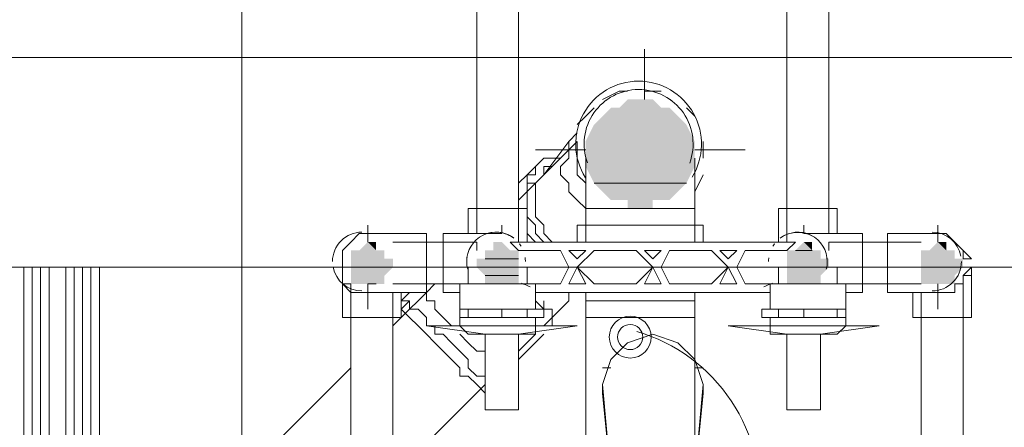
# Model space of a CAD drawing. Header units: millimetres. Extents: x 413 to 305578, y 115 to 38116.
# Tile 48 of 194: x 20314 to 20781, y 16915 to 17108. Entities that reach past the tile are written whole.
import ezdxf

# ---------------------------------------------------------------- set-up
doc = ezdxf.new("R2010")
doc.units = ezdxf.units.MM
for name, color, linetype, true_color in [('PDF _PD-Lighting', 7, 'Continuous', 0xb80000), ('PDF$_59-60$-$Floor$Plan$-$В_Этаж$00_Сводный$A-DETL-MBND', 7, 'Continuous', 0xdd3700), ('PDF$_59-60$-$Floor$Plan$-$В_Этаж$00_Сводный$P-PIPE-CNTR', 150, 'Continuous', 0x007fff), ('PDF$_V$line_ifc_RVT-1-В_Этаж$00_Сводный$A-WALL', 7, 'Continuous', 0xbababa), ('PDF$_V$line_ifc_RVT-1-В_Этаж$00_Сводный$M-EQPM', 7, 'Continuous', 0xdcdcdc)]:
    doc.layers.add(name, color=color, linetype=linetype, true_color=true_color)
for name, color, linetype in [('PDF$_59-60$-$Floor$Plan$-$В_Этаж$00_Сводный$M-EQPM', 2, 'Continuous'), ('PDF$_59-60$-$Floor$Plan$-$В_Этаж$00_Сводный$M-HVAC-DUCT', 5, 'Continuous'), ('PDF$_59-60$-$Floor$Plan$-$В_Этаж$00_Сводный$P-PIPE', 3, 'Continuous')]:
    doc.layers.add(name, color=color, linetype=linetype)

msp = doc.modelspace()

# ---------------------------------------------------------------- linework, layer by layer
at = {"layer": 'PDF _PD-Lighting', "lineweight": 0}
msp.add_lwpolyline([(20538.37, 16776.43, -0.133546), (20534.81, 16819.16, -0.540629), (20599.45, 16844.27, 0.571061), (20664.75, 16873.63, 0.175986), (20651.49, 16927.7, 0.175592), (20606.74, 16960.63)], format="xyb", dxfattribs=at)
for radius in [9.94, 5.97]:
    msp.add_circle((20603.58, 16957.99), radius, dxfattribs=at)
at = {"layer": 'PDF$_59-60$-$Floor$Plan$-$В_Этаж$00_Сводный$A-DETL-MBND', "color": 220, "lineweight": 0, "true_color": 0xff00bf}
for points in [[(20530.77, 17384.88), (20530.77, 17007.02)], [(20550.65, 17003.04), (20550.65, 17384.88)], [(20554.63, 17003.04), (20554.63, 17018.95), (20542.7, 17018.95), (20526.79, 17018.95), (20526.79, 17007.02)], [(20479.06, 17007.02), (20475.08, 17007.02), (20471.1, 17003.04), (20467.13, 16999.07), (20467.13, 16995.09), (20467.13, 16991.11), (20467.13, 16987.13), (20467.13, 16983.16), (20471.1, 16979.18), (20475.08, 16979.18), (20479.06, 16979.18)], [(20479.06, 17007.02), (20479.06, 17007.02)], [(20471.1, 17003.04), (20467.13, 16999.07), (20467.13, 16995.09), (20467.13, 16991.11), (20467.13, 16967.25), (20479.06, 16967.25), (20494.97, 16967.25), (20494.97, 16979.18)], [(20471.1, 17003.04), (20471.1, 17003.04)], [(20530.77, 17003.04), (20530.77, 16999.07)], [(20467.13, 16987.13), (20467.13, 16987.13)], [(20467.13, 16983.16), (20471.1, 16983.16), (20471.1, 16768.37)], [(20490.99, 16764.4), (20490.99, 16979.18)]]:
    msp.add_lwpolyline(points, dxfattribs=at)
at = {"layer": 'PDF$_59-60$-$Floor$Plan$-$В_Этаж$00_Сводный$A-DETL-MBND', "color": 150, "lineweight": 0, "true_color": 0x007fff}
for points in [[(20419.4, 17345.1), (20677.93, 17345.1), (20677.93, 17003.04)], [(20697.82, 17007.02), (20697.82, 17345.1)], [(20701.8, 17007.02), (20701.8, 17018.95), (20685.89, 17018.95), (20673.95, 17018.95), (20673.95, 17003.04)], [(20761.46, 16999.07), (20765.43, 16995.09), (20761.46, 16995.09), (20761.46, 16999.07), (20757.48, 17003.04), (20753.5, 17007.02), (20749.52, 17007.02), (20753.5, 17007.02), (20757.48, 17003.04)], [(20697.82, 16999.07), (20697.82, 17003.04)], [(20757.48, 17003.04), (20757.48, 17003.04)], [(20761.46, 16999.07), (20761.46, 16999.07)], [(20737.59, 16979.18), (20737.59, 16967.25), (20749.52, 16967.25), (20765.43, 16967.25), (20765.43, 16991.11), (20761.46, 16987.13), (20761.46, 16983.16), (20757.48, 16983.16), (20757.48, 16979.18), (20753.5, 16979.18), (20749.52, 16979.18)], [(20765.43, 16991.11), (20765.43, 16991.11)], [(20765.43, 16987.13), (20761.46, 16987.13)], [(20761.46, 16692.8), (20761.46, 16983.16)], [(20761.46, 16983.16), (20761.46, 16983.16)], [(20741.57, 16979.18), (20741.57, 16692.8)]]:
    msp.add_lwpolyline(points, dxfattribs=at)
at = {"layer": 'PDF$_59-60$-$Floor$Plan$-$В_Этаж$00_Сводный$A-DETL-MBND', "lineweight": 0}
for points in [[(20602.36, 17074.64), (20598.38, 17074.64), (20590.43, 17070.66)], [(20618.27, 17074.64), (20614.29, 17074.64), (20610.31, 17074.64)], [(20586.45, 17066.68), (20582.47, 17062.7), (20578.49, 17058.73)], [(20630.2, 17066.68), (20630.2, 17066.68)], [(20634.18, 17062.7), (20630.2, 17066.68)], [(20578.49, 17050.77), (20578.49, 17046.79), (20578.49, 17042.82), (20578.49, 17038.84), (20578.49, 17034.86), (20582.47, 17030.88), (20582.47, 17026.91), (20582.47, 17030.88), (20578.49, 17034.86), (20578.49, 17038.84), (20578.49, 17042.82), (20578.49, 17046.79), (20578.49, 17050.77), (20550.65, 17022.93)], [(20578.49, 17046.79), (20578.49, 17042.82), (20578.49, 17038.84)], [(20638.16, 17042.82), (20638.16, 17046.79), (20638.16, 17050.77)], [(20578.49, 17034.86), (20578.49, 17034.86)], [(20578.49, 17034.86), (20578.49, 17034.86)], [(20634.18, 17026.91), (20638.16, 17034.86)], [(20582.47, 17018.95), (20582.47, 17018.95)], [(20582.47, 17018.95), (20582.47, 17018.95)], [(20554.63, 17003.04), (20554.63, 17003.04)], [(20554.63, 17003.04), (20554.63, 17003.04)], [(20566.56, 17003.04), (20566.56, 17003.04)], [(20566.56, 17003.04), (20566.56, 17003.04)], [(20510.88, 16983.16), (20506.9, 16979.18), (20494.97, 16967.25), (20490.99, 16963.27)], [(20506.9, 16983.16), (20506.9, 16979.18), (20506.9, 16975.2), (20510.88, 16975.2), (20510.88, 16971.22), (20514.86, 16967.25), (20518.83, 16963.27)], [(20498.95, 16979.18), (20494.97, 16975.2)], [(20506.9, 16979.18), (20506.9, 16975.2), (20510.88, 16975.2), (20510.88, 16971.22)], [(20566.56, 16963.27), (20566.56, 16967.25), (20574.52, 16975.2), (20574.52, 16979.18), (20578.49, 16979.18)], [(20506.9, 16963.27), (20506.9, 16967.25), (20502.92, 16971.22), (20498.95, 16971.22), (20498.95, 16975.2), (20494.97, 16975.2), (20498.95, 16975.2), (20494.97, 16971.22), (20498.95, 16967.25), (20502.92, 16963.27), (20506.9, 16959.29), (20510.88, 16955.31), (20514.86, 16951.34), (20518.83, 16947.36), (20522.81, 16943.38), (20522.81, 16939.4), (20526.79, 16939.4), (20530.77, 16935.43), (20534.74, 16931.45)], [(20562.58, 16963.27), (20566.56, 16967.25), (20566.56, 16971.22), (20562.58, 16971.22), (20558.61, 16975.2)], [(20562.58, 16975.2), (20562.58, 16971.22), (20566.56, 16971.22)], [(20566.56, 16967.25), (20566.56, 16967.25)], [(20510.88, 16963.27), (20510.88, 16959.29), (20514.86, 16959.29), (20518.83, 16955.31), (20522.81, 16951.34), (20526.79, 16947.36), (20526.79, 16943.38), (20530.77, 16939.4), (20534.74, 16939.4)], [(20562.58, 16963.27), (20562.58, 16963.27)], [(20522.81, 16959.29), (20526.79, 16955.31), (20530.77, 16951.34), (20534.74, 16951.34)], [(20550.65, 16951.34), (20558.61, 16959.29)], [(20550.65, 16947.36), (20562.58, 16959.29)], [(20471.1, 16943.38), (20419.4, 16891.67)], [(20490.99, 16891.67), (20534.74, 16935.43)], [(20534.74, 16931.45), (20534.74, 16931.45)]]:
    msp.add_lwpolyline(points, dxfattribs=at)
for points in [[(20582.47, 17018.95), (20578.49, 17022.93), (20574.52, 17026.91), (20574.52, 17030.88), (20570.54, 17034.86), (20570.54, 17038.84), (20574.52, 17042.82), (20574.52, 17046.79), (20574.52, 17050.77), (20578.49, 17054.75), (20574.52, 17050.77), (20574.52, 17046.79), (20574.52, 17042.82), (20570.54, 17038.84), (20570.54, 17034.86), (20574.52, 17030.88), (20574.52, 17026.91), (20578.49, 17022.93)], [(20562.58, 17034.86), (20574.52, 17050.77)], [(20554.63, 17018.95), (20554.63, 17022.93), (20554.63, 17026.91), (20554.63, 17030.88), (20554.63, 17034.86), (20558.61, 17038.84), (20562.58, 17042.82), (20566.56, 17042.82), (20570.54, 17042.82), (20566.56, 17042.82), (20562.58, 17042.82), (20558.61, 17038.84), (20554.63, 17034.86), (20554.63, 17030.88), (20554.63, 17026.91), (20554.63, 17022.93)], [(20550.65, 17030.88), (20554.63, 17034.86), (20558.61, 17034.86), (20558.61, 17038.84), (20554.63, 17034.86), (20558.61, 17038.84), (20558.61, 17034.86), (20554.63, 17034.86)], [(20566.56, 17003.04), (20562.58, 17007.02), (20562.58, 17011), (20558.61, 17014.97), (20558.61, 17018.95), (20558.61, 17022.93), (20558.61, 17026.91), (20558.61, 17030.88), (20562.58, 17034.86), (20562.58, 17038.84), (20566.56, 17038.84), (20562.58, 17038.84), (20562.58, 17034.86), (20558.61, 17030.88), (20558.61, 17026.91), (20558.61, 17022.93), (20558.61, 17018.95), (20558.61, 17014.97), (20562.58, 17011), (20562.58, 17007.02)], [(20554.63, 17030.88), (20558.61, 17030.88)], [(20562.58, 17003.04), (20558.61, 17007.02), (20558.61, 17011), (20554.63, 17014.97), (20558.61, 17011), (20558.61, 17007.02)], [(20558.61, 17003.04), (20554.63, 17007.02)]]:
    msp.add_lwpolyline(points, close=True, dxfattribs=at)
at = {"layer": 'PDF$_59-60$-$Floor$Plan$-$В_Этаж$00_Сводный$M-EQPM', "lineweight": 0}
for points in [[(20548.18, 17005.01, 0.041085), (20545.52, 17006.54, 0.184253), (20535.61, 17007.02)], [(20690.09, 17005.85, 0.23845), (20676.83, 17006.2, 0.041085), (20674.89, 17005.01)], [(20553.72, 16995.77, -0.035653), (20553.86, 16993.79, 0.032461), (20553.72, 16995.77)], [(20669.33, 16995.59, 0.032461), (20669.21, 16993.79, -0.035653), (20669.33, 16995.59)]]:
    msp.add_lwpolyline(points, format="xyb", dxfattribs=at)
for points in [[(20673.95, 16991.11), (20673.95, 16983.16), (20658.04, 16983.16), (20654.07, 16991.11), (20658.04, 16999.07), (20677.93, 16999.07), (20681.91, 17003.04), (20546.67, 17003.04), (20550.65, 16999.07), (20570.54, 16999.07), (20574.52, 16991.11), (20570.54, 16983.16), (20554.63, 16983.16), (20554.63, 16991.11)], [(20526.79, 16991.11), (20526.79, 16983.16), (20522.81, 16983.16), (20522.81, 16971.22)], [(20705.77, 16971.22), (20705.77, 16983.16), (20701.8, 16983.16), (20701.8, 16991.11)], [(20522.81, 16983.16), (20558.61, 16983.16), (20558.61, 16979.18)], [(20526.79, 16983.16), (20538.72, 16983.16)], [(20546.67, 16983.16), (20554.63, 16983.16)], [(20546.67, 16983.16), (20546.67, 16983.16)], [(20554.63, 16983.16), (20554.63, 16983.16)], [(20669.98, 16979.18), (20669.98, 16983.16), (20705.77, 16983.16)], [(20673.95, 16983.16), (20681.91, 16983.16)], [(20673.95, 16983.16), (20673.95, 16983.16)], [(20689.86, 16983.16), (20701.8, 16983.16)], [(20558.61, 16971.22), (20558.61, 16979.18), (20669.98, 16979.18), (20669.98, 16971.22)], [(20542.7, 16967.25), (20542.7, 16971.22), (20554.63, 16971.22), (20562.58, 16971.22), (20562.58, 16967.25), (20554.63, 16967.25), (20542.7, 16967.25), (20526.79, 16967.25), (20522.81, 16967.25), (20522.81, 16971.22), (20526.79, 16971.22), (20542.7, 16971.22)], [(20522.81, 16967.25), (20522.81, 16963.27), (20526.79, 16959.29), (20558.61, 16959.29), (20558.61, 16963.27), (20558.61, 16967.25)], [(20526.79, 16967.25), (20526.79, 16971.22)], [(20554.63, 16971.22), (20554.63, 16967.25)], [(20685.89, 16967.25), (20685.89, 16971.22), (20701.8, 16971.22), (20705.77, 16971.22), (20705.77, 16967.25), (20701.8, 16967.25), (20685.89, 16967.25), (20673.95, 16967.25), (20666, 16967.25), (20666, 16971.22), (20673.95, 16971.22), (20685.89, 16971.22)], [(20669.98, 16967.25), (20669.98, 16963.27), (20669.98, 16959.29), (20701.8, 16959.29), (20705.77, 16963.27), (20705.77, 16967.25)], [(20673.95, 16967.25), (20673.95, 16971.22)], [(20701.8, 16971.22), (20701.8, 16967.25)], [(20522.81, 16963.27), (20558.61, 16963.27)], [(20669.98, 16963.27), (20705.77, 16963.27)]]:
    msp.add_lwpolyline(points, dxfattribs=at)
for points in [[(20551.84, 17001.01, 0.024848), (20551.07, 17002.15, -0.032538)], [(20672, 17002.15, 0.024848), (20671.23, 17001.01, -0.032538)]]:
    msp.add_lwpolyline(points, format="xyb", close=True, dxfattribs=at)
for points in [[(20582.47, 16999.07), (20578.49, 16995.09), (20574.52, 16999.07)], [(20606.34, 16999.07), (20614.29, 16991.11), (20606.34, 16983.16), (20586.45, 16983.16), (20578.49, 16991.11), (20586.45, 16999.07)], [(20618.27, 16999.07), (20614.29, 16995.09), (20610.31, 16999.07)], [(20642.13, 16999.07), (20650.09, 16991.11), (20642.13, 16983.16), (20622.25, 16983.16), (20618.27, 16991.11), (20622.25, 16999.07)], [(20654.07, 16999.07), (20650.09, 16995.09), (20646.11, 16999.07)], [(20582.47, 16983.16), (20574.52, 16983.16), (20578.49, 16991.11)], [(20614.29, 16991.11), (20618.27, 16983.16), (20610.31, 16983.16)], [(20646.11, 16983.16), (20650.09, 16991.11), (20654.07, 16983.16)]]:
    msp.add_lwpolyline(points, close=True, dxfattribs=at)
for centre, radius, start, end in [((20539.93, 16993.79), 13.92, 32.6751, 37.0246), ((20683.13, 16993.79), 13.92, 142.9754, 147.3249), ((20539.94, 16993.79), 13.92, 171.7819, 180), ((20683.13, 16993.79), 13.92, 0, 8.2181), ((20400.64, 16591.86), 419.83, 68.2748, 68.8733), ((20822.42, 16591.86), 419.83, 111.1267, 111.7252)]:
    msp.add_arc(centre, radius, start, end, dxfattribs=at)
at = {"layer": 'PDF$_59-60$-$Floor$Plan$-$В_Этаж$00_Сводный$M-HVAC-DUCT', "lineweight": 0}
msp.add_lwpolyline([(20296.1, 17380.9), (20359.73, 17380.9), (20419.4, 17380.9), (20296.1, 17380.9), (20296.1, 16847.92), (20419.4, 16847.92), (20419.4, 17380.9), (20419.4, 17428.63), (20471.1, 17428.63), (20471.1, 17555.91), (20522.81, 17555.91), (20522.81, 17428.63), (20471.1, 17428.63), (20471.1, 17492.27), (20471.1, 17555.91), (20244.39, 17555.91), (20244.39, 17492.27), (20244.39, 17428.63), (20296.1, 17428.63)], close=True, dxfattribs=at)
at = {"layer": 'PDF$_59-60$-$Floor$Plan$-$В_Этаж$00_Сводный$P-PIPE', "color": 22, "lineweight": 0, "true_color": 0xdd3700}
for points in [[(20632.9, 17033.75, 0.587966), (20607.55, 17079.31, 0.590647), (20582.33, 17033.55)], [(20631.8, 17040.5, 0.522307), (20607.55, 17075.33, 0.521516), (20583.29, 17040.56)]]:
    msp.add_lwpolyline(points, format="xyb", dxfattribs=at)
for points in [[(20582.47, 17042.82), (20582.47, 17038.84), (20582.47, 17034.86), (20582.47, 17030.88), (20582.47, 17026.91), (20582.47, 17022.93), (20582.47, 17018.95), (20582.47, 17003.04)], [(20634.18, 17003.04), (20634.18, 17018.95), (20634.18, 17022.93), (20634.18, 17026.91), (20634.18, 17030.88), (20634.18, 17034.86), (20634.18, 17038.84), (20634.18, 17042.82)], [(20634.18, 17011), (20634.18, 17018.95), (20582.47, 17018.95), (20582.47, 17011)], [(20582.47, 17003.04), (20582.47, 17003.04)], [(20634.18, 17003.04), (20634.18, 17003.04)], [(20634.18, 16975.2), (20582.47, 16975.2)], [(20590.43, 16967.25), (20602.36, 16967.25), (20590.43, 16967.25), (20586.45, 16967.25), (20582.47, 16967.25), (20582.47, 16824.06), (20634.18, 16824.06), (20634.18, 16967.25), (20630.2, 16967.25), (20634.18, 16967.25)], [(20582.47, 16967.25), (20586.45, 16967.25)], [(20630.2, 16967.25), (20630.2, 16967.25)]]:
    msp.add_lwpolyline(points, dxfattribs=at)
at = {"layer": 'PDF$_59-60$-$Floor$Plan$-$В_Этаж$00_Сводный$P-PIPE', "lineweight": 0}
for points in [[(20630.2, 17030.88), (20586.45, 17030.88), (20630.2, 17030.88)], [(20550.65, 16995.09), (20534.74, 16995.09), (20550.65, 16995.09)], [(20550.65, 16995.09), (20534.74, 16995.09), (20550.65, 16995.09)], [(20550.65, 16995.09), (20534.74, 16995.09), (20550.65, 16995.09)], [(20550.65, 16995.09), (20534.74, 16995.09), (20550.65, 16995.09)], [(20689.86, 16999.07), (20681.91, 16999.07), (20689.86, 16999.07)], [(20689.86, 16999.07), (20681.91, 16999.07), (20689.86, 16999.07)], [(20490.99, 16991.11), (20471.1, 16991.11), (20490.99, 16991.11)], [(20490.99, 16991.11), (20471.1, 16991.11), (20490.99, 16991.11)], [(20550.65, 16991.11), (20530.77, 16991.11), (20550.65, 16991.11)], [(20550.65, 16991.11), (20530.77, 16991.11), (20550.65, 16991.11)], [(20550.65, 16991.11), (20530.77, 16991.11), (20550.65, 16991.11)], [(20550.65, 16991.11), (20530.77, 16991.11), (20550.65, 16991.11)], [(20697.82, 16991.11), (20677.93, 16991.11), (20697.82, 16991.11)], [(20697.82, 16991.11), (20677.93, 16991.11), (20697.82, 16991.11)], [(20697.82, 16991.11), (20677.93, 16991.11), (20697.82, 16991.11)], [(20697.82, 16991.11), (20677.93, 16991.11), (20697.82, 16991.11)], [(20761.46, 16991.11), (20741.57, 16991.11), (20761.46, 16991.11)], [(20761.46, 16991.11), (20741.57, 16991.11), (20761.46, 16991.11)], [(20550.65, 16987.13), (20534.74, 16987.13), (20550.65, 16987.13)], [(20550.65, 16987.13), (20534.74, 16987.13), (20550.65, 16987.13)], [(20483.04, 16983.16), (20479.06, 16983.16), (20483.04, 16983.16)], [(20546.67, 16983.16), (20534.74, 16983.16), (20546.67, 16983.16)], [(20546.67, 16983.16), (20534.74, 16983.16), (20546.67, 16983.16)], [(20542.7, 16983.16), (20538.72, 16983.16), (20542.7, 16983.16)], [(20542.7, 16983.16), (20538.72, 16983.16), (20542.7, 16983.16)], [(20542.7, 16983.16), (20542.7, 16983.16), (20542.7, 16983.16)], [(20542.7, 16983.16), (20542.7, 16983.16), (20542.7, 16983.16)], [(20689.86, 16983.16), (20681.91, 16983.16), (20689.86, 16983.16)], [(20689.86, 16983.16), (20681.91, 16983.16), (20689.86, 16983.16)], [(20689.86, 16983.16), (20681.91, 16983.16), (20689.86, 16983.16)], [(20689.86, 16983.16), (20681.91, 16983.16), (20689.86, 16983.16)]]:
    msp.add_lwpolyline(points, dxfattribs=at)
at = {"layer": 'PDF$_59-60$-$Floor$Plan$-$В_Этаж$00_Сводный$P-PIPE', "color": 22, "lineweight": 0, "true_color": 0xdd3700}
for points in [[(20578.49, 17003.04), (20638.16, 17003.04), (20638.16, 17011), (20578.49, 17011)], [(20582.47, 16967.25), (20582.47, 16979.18), (20582.47, 16975.2)], [(20634.18, 16979.18), (20634.18, 16967.25), (20634.18, 16975.2)], [(20610.31, 16967.25), (20614.29, 16967.25), (20630.2, 16967.25), (20614.29, 16967.25), (20602.36, 16967.25)]]:
    msp.add_lwpolyline(points, close=True, dxfattribs=at)
at = {"layer": 'PDF$_59-60$-$Floor$Plan$-$В_Этаж$00_Сводный$P-PIPE', "color": 220, "lineweight": 0, "true_color": 0xff00bf}
for points in [[(20479.06, 16983.16), (20479.06, 16979.18), (20506.9, 16979.18), (20506.9, 16991.11), (20506.9, 17007.02), (20479.06, 17007.02), (20479.06, 17003.04)], [(20542.7, 17007.02), (20530.77, 17007.02), (20514.86, 17007.02), (20514.86, 16991.11), (20514.86, 16979.18), (20522.81, 16979.18), (20522.81, 16971.22)], [(20530.77, 17003.04), (20490.99, 17003.04)], [(20490.99, 16983.16), (20526.79, 16983.16)], [(20558.61, 16971.22), (20558.61, 16979.18)], [(20558.61, 16979.18), (20558.61, 16979.18)], [(20522.81, 16967.25), (20522.81, 16963.27), (20506.9, 16963.27), (20534.74, 16959.29), (20534.74, 16923.49), (20550.65, 16923.49), (20550.65, 16959.29), (20578.49, 16963.27), (20558.61, 16963.27), (20558.61, 16967.25)], [(20550.65, 16959.29), (20534.74, 16959.29)]]:
    msp.add_lwpolyline(points, dxfattribs=at)
msp.add_lwpolyline([(20548.43, 17004.82, 0.62235), (20526.01, 16993.79, 0.065557), (20526.49, 16990.19)], format="xyb", dxfattribs=at)
at = {"layer": 'PDF$_59-60$-$Floor$Plan$-$В_Этаж$00_Сводный$P-PIPE', "color": 150, "lineweight": 0, "true_color": 0x007fff}
msp.add_lwpolyline([(20696.58, 16990.19, 0.065557), (20697.05, 16993.79, 0.622316), (20674.64, 17004.82)], format="xyb", dxfattribs=at)
for points in [[(20705.77, 16971.22), (20705.77, 16979.18), (20713.73, 16979.18), (20713.73, 16991.11), (20713.73, 17007.02), (20697.82, 17007.02), (20685.89, 17007.02)], [(20749.52, 17003.04), (20749.52, 17007.02), (20725.66, 17007.02), (20725.66, 16991.11), (20725.66, 16979.18), (20749.52, 16979.18), (20749.52, 16983.16)], [(20741.57, 17003.04), (20697.82, 17003.04)], [(20701.8, 16983.16), (20741.57, 16983.16)], [(20669.98, 16979.18), (20669.98, 16971.22)], [(20669.98, 16979.18), (20669.98, 16979.18)], [(20669.98, 16967.25), (20669.98, 16963.27), (20650.09, 16963.27), (20677.93, 16959.29), (20677.93, 16923.49), (20693.84, 16923.49), (20693.84, 16959.29), (20721.68, 16963.27), (20705.77, 16963.27), (20705.77, 16967.25)], [(20693.84, 16959.29), (20677.93, 16959.29)]]:
    msp.add_lwpolyline(points, dxfattribs=at)
at = {"layer": 'PDF$_59-60$-$Floor$Plan$-$В_Этаж$00_Сводный$P-PIPE', "color": 22, "lineweight": 0, "true_color": 0xdd3700}
for centre, start, end in [((20607.56, 17049.46), 124.5704, 127.6832), ((20607.55, 17049.46), 52.3168, 55.4296)]:
    msp.add_arc(centre, 25.87, start, end, dxfattribs=at)
at = {"layer": 'PDF$_59-60$-$Floor$Plan$-$В_Этаж$00_Сводный$P-PIPE', "color": 220, "lineweight": 0, "true_color": 0xff00bf}
for start, end in [(89.9999, 180.0001), (190.8543, 270.0001)]:
    msp.add_arc((20476.29, 16993.79), 13.92, start, end, dxfattribs=at)
at = {"layer": 'PDF$_59-60$-$Floor$Plan$-$В_Этаж$00_Сводный$P-PIPE', "color": 150, "lineweight": 0, "true_color": 0x007fff}
for start, end in [(10.8543, 90.0001), (269.9999, 0.0001)]:
    msp.add_arc((20746.77, 16993.79), 13.92, start, end, dxfattribs=at)
at = {"layer": 'PDF$_59-60$-$Floor$Plan$-$В_Этаж$00_Сводный$P-PIPE', "transparency": 33554559}
for points in [[(20602.36, 17070.66), (20618.27, 17066.68), (20598.38, 17066.68)], [(20610.31, 17070.66), (20614.29, 17070.66), (20602.36, 17070.66)], [(20614.29, 17070.66), (20602.36, 17070.66), (20618.27, 17066.68)], [(20594.4, 17066.68), (20626.22, 17062.7), (20590.43, 17062.7)], [(20598.38, 17066.68), (20622.25, 17066.68), (20594.4, 17066.68)], [(20622.25, 17066.68), (20594.4, 17066.68), (20626.22, 17062.7)], [(20618.27, 17066.68), (20598.38, 17066.68), (20622.25, 17066.68)], [(20590.43, 17062.7), (20630.2, 17058.73), (20586.45, 17058.73)], [(20626.22, 17062.7), (20590.43, 17062.7), (20630.2, 17058.73)], [(20586.45, 17058.73), (20634.18, 17050.77), (20582.47, 17050.77)], [(20630.2, 17058.73), (20586.45, 17058.73), (20634.18, 17050.77)], [(20634.18, 17050.77), (20582.47, 17050.77), (20634.18, 17046.79)], [(20582.47, 17050.77), (20634.18, 17046.79), (20582.47, 17046.79)], [(20634.18, 17046.79), (20582.47, 17046.79), (20634.18, 17042.82)], [(20582.47, 17046.79), (20634.18, 17042.82), (20582.47, 17042.82)], [(20634.18, 17042.82), (20582.47, 17042.82), (20634.18, 17038.84)], [(20582.47, 17042.82), (20634.18, 17038.84), (20582.47, 17038.84)], [(20634.18, 17038.84), (20582.47, 17038.84), (20630.2, 17030.88)], [(20582.47, 17038.84), (20630.2, 17030.88), (20586.45, 17030.88)], [(20586.45, 17030.88), (20630.2, 17030.88), (20630.2, 17030.88)], [(20630.2, 17030.88), (20586.45, 17030.88), (20626.22, 17026.91)], [(20586.45, 17030.88), (20626.22, 17026.91), (20590.43, 17026.91)], [(20626.22, 17026.91), (20590.43, 17026.91), (20622.25, 17022.93)], [(20590.43, 17026.91), (20622.25, 17022.93), (20594.4, 17022.93)], [(20622.25, 17022.93), (20594.4, 17022.93), (20614.29, 17022.93)], [(20594.4, 17022.93), (20614.29, 17022.93), (20602.36, 17022.93)], [(20602.36, 17022.93), (20602.36, 17018.95), (20614.29, 17018.95)], [(20602.36, 17022.93), (20614.29, 17022.93), (20614.29, 17018.95)], [(20602.36, 17018.95), (20614.29, 17018.95), (20610.31, 17018.95)], [(20479.06, 17003.04), (20483.04, 16999.07), (20475.08, 16999.07)], [(20479.06, 17003.04), (20483.04, 17003.04), (20483.04, 17003.04)], [(20483.04, 17003.04), (20479.06, 17003.04), (20483.04, 16999.07)], [(20542.7, 17003.04), (20538.72, 17003.04), (20538.72, 17003.04)], [(20542.7, 17003.04), (20538.72, 17003.04), (20546.67, 16999.07)], [(20538.72, 17003.04), (20546.67, 16999.07), (20538.72, 16999.07)], [(20542.7, 17003.04), (20538.72, 17003.04), (20538.72, 17003.04)], [(20542.7, 17003.04), (20538.72, 17003.04), (20546.67, 16999.07)], [(20538.72, 17003.04), (20546.67, 16999.07), (20538.72, 16999.07)], [(20685.89, 17003.04), (20689.86, 16999.07), (20681.91, 16999.07)], [(20685.89, 17003.04), (20689.86, 16999.07), (20681.91, 16999.07)], [(20685.89, 17003.04), (20689.86, 17003.04), (20689.86, 17003.04)], [(20689.86, 17003.04), (20685.89, 17003.04), (20689.86, 16999.07)], [(20685.89, 17003.04), (20689.86, 17003.04), (20689.86, 17003.04)], [(20689.86, 17003.04), (20685.89, 17003.04), (20689.86, 16999.07)], [(20749.52, 17003.04), (20753.5, 16999.07), (20745.55, 16999.07)], [(20749.52, 17003.04), (20753.5, 17003.04), (20753.5, 17003.04)], [(20753.5, 17003.04), (20749.52, 17003.04), (20753.5, 16999.07)], [(20475.08, 16999.07), (20487.01, 16999.07), (20471.1, 16999.07)], [(20487.01, 16999.07), (20471.1, 16999.07), (20487.01, 16995.09)], [(20471.1, 16999.07), (20487.01, 16995.09), (20471.1, 16995.09)], [(20490.99, 16995.09), (20490.99, 16995.09), (20471.1, 16995.09)], [(20490.99, 16995.09), (20471.1, 16995.09), (20487.01, 16995.09)], [(20490.99, 16995.09), (20471.1, 16995.09), (20490.99, 16991.11)], [(20471.1, 16995.09), (20490.99, 16991.11), (20471.1, 16991.11)], [(20483.04, 16999.07), (20475.08, 16999.07), (20487.01, 16999.07)], [(20534.74, 16995.09), (20550.65, 16995.09), (20530.77, 16995.09)], [(20550.65, 16995.09), (20530.77, 16995.09), (20550.65, 16991.11)], [(20530.77, 16995.09), (20550.65, 16991.11), (20530.77, 16991.11)], [(20534.74, 16995.09), (20550.65, 16995.09), (20530.77, 16995.09)], [(20550.65, 16995.09), (20530.77, 16995.09), (20550.65, 16991.11)], [(20530.77, 16995.09), (20550.65, 16991.11), (20530.77, 16991.11)], [(20546.67, 16999.07), (20538.72, 16999.07), (20534.74, 16999.07)], [(20550.65, 16999.07), (20550.65, 16999.07), (20534.74, 16999.07)], [(20550.65, 16999.07), (20534.74, 16999.07), (20546.67, 16999.07)], [(20550.65, 16999.07), (20534.74, 16999.07), (20550.65, 16995.09)], [(20534.74, 16999.07), (20550.65, 16995.09), (20534.74, 16995.09)], [(20546.67, 16999.07), (20538.72, 16999.07), (20534.74, 16999.07)], [(20550.65, 16999.07), (20550.65, 16999.07), (20534.74, 16999.07)], [(20550.65, 16999.07), (20534.74, 16999.07), (20546.67, 16999.07)], [(20550.65, 16999.07), (20534.74, 16999.07), (20550.65, 16995.09)], [(20534.74, 16999.07), (20550.65, 16995.09), (20534.74, 16995.09)], [(20534.74, 16995.09), (20550.65, 16995.09), (20550.65, 16995.09)], [(20534.74, 16995.09), (20550.65, 16995.09), (20550.65, 16995.09)], [(20538.72, 16999.07), (20546.67, 16999.07), (20546.67, 16999.07)], [(20538.72, 16999.07), (20546.67, 16999.07), (20546.67, 16999.07)], [(20681.91, 16999.07), (20693.84, 16999.07), (20677.93, 16999.07)], [(20693.84, 16999.07), (20677.93, 16999.07), (20693.84, 16995.09)], [(20677.93, 16999.07), (20693.84, 16995.09), (20677.93, 16995.09)], [(20681.91, 16999.07), (20693.84, 16999.07), (20677.93, 16999.07)], [(20693.84, 16999.07), (20677.93, 16999.07), (20693.84, 16995.09)], [(20677.93, 16999.07), (20693.84, 16995.09), (20677.93, 16995.09)], [(20697.82, 16995.09), (20697.82, 16995.09), (20677.93, 16995.09)], [(20697.82, 16995.09), (20677.93, 16995.09), (20693.84, 16995.09)], [(20697.82, 16995.09), (20677.93, 16995.09), (20697.82, 16991.11)], [(20677.93, 16995.09), (20697.82, 16991.11), (20677.93, 16991.11)], [(20697.82, 16995.09), (20697.82, 16995.09), (20677.93, 16995.09)], [(20697.82, 16995.09), (20677.93, 16995.09), (20693.84, 16995.09)], [(20697.82, 16995.09), (20677.93, 16995.09), (20697.82, 16991.11)], [(20677.93, 16995.09), (20697.82, 16991.11), (20677.93, 16991.11)], [(20681.91, 16999.07), (20689.86, 16999.07), (20689.86, 16999.07)], [(20689.86, 16999.07), (20681.91, 16999.07), (20693.84, 16999.07)], [(20681.91, 16999.07), (20689.86, 16999.07), (20689.86, 16999.07)], [(20689.86, 16999.07), (20681.91, 16999.07), (20693.84, 16999.07)], [(20745.55, 16999.07), (20757.48, 16999.07), (20741.57, 16999.07)], [(20757.48, 16999.07), (20741.57, 16999.07), (20757.48, 16995.09)], [(20741.57, 16999.07), (20757.48, 16995.09), (20741.57, 16995.09)], [(20761.46, 16995.09), (20761.46, 16995.09), (20741.57, 16995.09)], [(20761.46, 16995.09), (20741.57, 16995.09), (20757.48, 16995.09)], [(20761.46, 16995.09), (20741.57, 16995.09), (20761.46, 16991.11)], [(20741.57, 16995.09), (20761.46, 16991.11), (20741.57, 16991.11)], [(20753.5, 16999.07), (20745.55, 16999.07), (20757.48, 16999.07)], [(20471.1, 16991.11), (20490.99, 16991.11), (20490.99, 16991.11)], [(20490.99, 16991.11), (20490.99, 16991.11), (20471.1, 16991.11)], [(20490.99, 16991.11), (20471.1, 16991.11), (20487.01, 16987.13)], [(20471.1, 16991.11), (20487.01, 16987.13), (20471.1, 16987.13)], [(20530.77, 16991.11), (20550.65, 16991.11), (20550.65, 16991.11)], [(20550.65, 16991.11), (20550.65, 16991.11), (20530.77, 16991.11)], [(20550.65, 16991.11), (20530.77, 16991.11), (20550.65, 16987.13)], [(20530.77, 16991.11), (20550.65, 16987.13), (20534.74, 16987.13)], [(20530.77, 16991.11), (20550.65, 16991.11), (20550.65, 16991.11)], [(20550.65, 16991.11), (20550.65, 16991.11), (20530.77, 16991.11)], [(20550.65, 16991.11), (20530.77, 16991.11), (20550.65, 16987.13)], [(20530.77, 16991.11), (20550.65, 16987.13), (20534.74, 16987.13)], [(20677.93, 16991.11), (20697.82, 16991.11), (20697.82, 16991.11)], [(20697.82, 16991.11), (20697.82, 16991.11), (20677.93, 16991.11)], [(20697.82, 16991.11), (20677.93, 16991.11), (20693.84, 16987.13)], [(20677.93, 16991.11), (20693.84, 16987.13), (20677.93, 16987.13)], [(20677.93, 16991.11), (20697.82, 16991.11), (20697.82, 16991.11)], [(20697.82, 16991.11), (20697.82, 16991.11), (20677.93, 16991.11)], [(20697.82, 16991.11), (20677.93, 16991.11), (20693.84, 16987.13)], [(20677.93, 16991.11), (20693.84, 16987.13), (20677.93, 16987.13)], [(20741.57, 16991.11), (20761.46, 16991.11), (20761.46, 16991.11)], [(20761.46, 16991.11), (20761.46, 16991.11), (20741.57, 16991.11)], [(20761.46, 16991.11), (20741.57, 16991.11), (20757.48, 16987.13)], [(20741.57, 16991.11), (20757.48, 16987.13), (20741.57, 16987.13)], [(20487.01, 16987.13), (20471.1, 16987.13), (20487.01, 16983.16)], [(20471.1, 16987.13), (20487.01, 16983.16), (20471.1, 16983.16)], [(20534.74, 16987.13), (20550.65, 16987.13), (20550.65, 16987.13)], [(20550.65, 16987.13), (20534.74, 16987.13), (20550.65, 16983.16)], [(20534.74, 16987.13), (20550.65, 16983.16), (20534.74, 16983.16)], [(20534.74, 16987.13), (20550.65, 16987.13), (20550.65, 16987.13)], [(20550.65, 16987.13), (20534.74, 16987.13), (20550.65, 16983.16)], [(20534.74, 16987.13), (20550.65, 16983.16), (20534.74, 16983.16)], [(20693.84, 16987.13), (20677.93, 16987.13), (20693.84, 16983.16)], [(20677.93, 16987.13), (20693.84, 16983.16), (20677.93, 16983.16)], [(20693.84, 16987.13), (20677.93, 16987.13), (20693.84, 16983.16)], [(20677.93, 16987.13), (20693.84, 16983.16), (20677.93, 16983.16)], [(20757.48, 16987.13), (20741.57, 16987.13), (20757.48, 16983.16)], [(20741.57, 16987.13), (20757.48, 16983.16), (20741.57, 16983.16)], [(20487.01, 16983.16), (20471.1, 16983.16), (20483.04, 16983.16)], [(20471.1, 16983.16), (20483.04, 16983.16), (20475.08, 16983.16)], [(20483.04, 16983.16), (20475.08, 16983.16), (20479.06, 16983.16)], [(20475.08, 16983.16), (20483.04, 16983.16), (20483.04, 16983.16)], [(20483.04, 16983.16), (20483.04, 16983.16), (20479.06, 16983.16)], [(20479.06, 16983.16), (20483.04, 16983.16), (20483.04, 16983.16)], [(20546.67, 16983.16), (20546.67, 16983.16), (20534.74, 16983.16)], [(20546.67, 16983.16), (20534.74, 16983.16), (20550.65, 16983.16)], [(20534.74, 16983.16), (20546.67, 16983.16), (20538.72, 16983.16)], [(20546.67, 16983.16), (20546.67, 16983.16), (20534.74, 16983.16)], [(20546.67, 16983.16), (20534.74, 16983.16), (20550.65, 16983.16)], [(20534.74, 16983.16), (20546.67, 16983.16), (20538.72, 16983.16)], [(20538.72, 16983.16), (20542.7, 16983.16), (20542.7, 16983.16)], [(20542.7, 16983.16), (20542.7, 16983.16), (20538.72, 16983.16)], [(20542.7, 16983.16), (20538.72, 16983.16), (20546.67, 16983.16)], [(20538.72, 16983.16), (20542.7, 16983.16), (20542.7, 16983.16)], [(20542.7, 16983.16), (20542.7, 16983.16), (20538.72, 16983.16)], [(20542.7, 16983.16), (20538.72, 16983.16), (20546.67, 16983.16)], [(20693.84, 16983.16), (20677.93, 16983.16), (20689.86, 16983.16)], [(20677.93, 16983.16), (20689.86, 16983.16), (20681.91, 16983.16)], [(20693.84, 16983.16), (20677.93, 16983.16), (20689.86, 16983.16)], [(20677.93, 16983.16), (20689.86, 16983.16), (20681.91, 16983.16)], [(20681.91, 16983.16), (20689.86, 16983.16), (20689.86, 16983.16)], [(20689.86, 16983.16), (20689.86, 16983.16), (20681.91, 16983.16)], [(20681.91, 16983.16), (20689.86, 16983.16), (20689.86, 16983.16)], [(20689.86, 16983.16), (20685.89, 16983.16), (20681.91, 16983.16)], [(20681.91, 16983.16), (20689.86, 16983.16), (20689.86, 16983.16)], [(20689.86, 16983.16), (20689.86, 16983.16), (20681.91, 16983.16)], [(20681.91, 16983.16), (20689.86, 16983.16), (20689.86, 16983.16)], [(20689.86, 16983.16), (20685.89, 16983.16), (20681.91, 16983.16)], [(20689.86, 16983.16), (20689.86, 16983.16), (20685.89, 16983.16)], [(20689.86, 16983.16), (20689.86, 16983.16), (20685.89, 16983.16)], [(20757.48, 16983.16), (20741.57, 16983.16), (20753.5, 16983.16)], [(20741.57, 16983.16), (20753.5, 16983.16), (20745.55, 16983.16)], [(20745.55, 16983.16), (20753.5, 16983.16), (20753.5, 16983.16)], [(20753.5, 16983.16), (20749.52, 16983.16), (20745.55, 16983.16)], [(20753.5, 16983.16), (20753.5, 16983.16), (20749.52, 16983.16)]]:
    msp.add_solid(points, dxfattribs=at)
at = {"layer": 'PDF$_59-60$-$Floor$Plan$-$В_Этаж$00_Сводный$P-PIPE-CNTR', "color": 22, "lineweight": 0, "true_color": 0xdd3700}
for points in [[(20610.31, 17070.66), (20610.31, 17094.52)], [(20558.61, 17046.79), (20582.47, 17046.79)], [(20634.18, 17046.79), (20658.04, 17046.79)]]:
    msp.add_lwpolyline(points, dxfattribs=at)
at = {"layer": 'PDF$_59-60$-$Floor$Plan$-$В_Этаж$00_Сводный$P-PIPE-CNTR', "color": 220, "lineweight": 0, "true_color": 0xff00bf}
for points in [[(20479.06, 17007.02), (20479.06, 17011)], [(20542.7, 17007.02), (20542.7, 17011)], [(20459.17, 16991.11), (20467.13, 16991.11)], [(20522.81, 16991.11), (20526.79, 16991.11)], [(20479.06, 16971.22), (20479.06, 16979.18)]]:
    msp.add_lwpolyline(points, dxfattribs=at)
msp.add_lwpolyline([(20542.7, 17011), (20542.7, 17007.02)], close=True, dxfattribs=at)
at = {"layer": 'PDF$_59-60$-$Floor$Plan$-$В_Этаж$00_Сводный$P-PIPE-CNTR', "lineweight": 0}
msp.add_lwpolyline([(20685.89, 17011), (20685.89, 17007.02)], close=True, dxfattribs=at)
for points in [[(20685.89, 17007.02), (20685.89, 17011)], [(20749.52, 17007.02), (20749.52, 17011)], [(20701.8, 16991.11), (20705.77, 16991.11)], [(20765.43, 16991.11), (20769.41, 16991.11)], [(20749.52, 16971.22), (20749.52, 16979.18)]]:
    msp.add_lwpolyline(points, dxfattribs=at)
at = {"layer": 'PDF$_V$line_ifc_RVT-1-В_Этаж$00_Сводный$A-WALL', "lineweight": 0}
msp.add_lwpolyline([(22006.4, 17090.55), (20009.72, 17090.55), (20009.72, 16991.11), (22006.4, 16991.11)], close=True, dxfattribs=at)
at = {"layer": 'PDF$_V$line_ifc_RVT-1-В_Этаж$00_Сводный$M-EQPM', "lineweight": 0}
for points in [[(20315.98, 16808.15), (20315.98, 16991.11)], [(20347.8, 16808.15), (20347.8, 16991.11), (20347.8, 16808.15), (20343.82, 16808.15)], [(20351.78, 16808.15), (20351.78, 16991.11)]]:
    msp.add_lwpolyline(points, close=True, dxfattribs=at)
for points in [[(20319.96, 16991.11), (20319.96, 16808.15), (20315.98, 16808.15), (20315.98, 16764.4), (20315.98, 16808.15), (20319.96, 16808.15), (20319.96, 16764.4), (20315.98, 16764.4), (20319.96, 16724.62), (20323.94, 16724.62), (20319.96, 16764.4)], [(20323.94, 16991.11), (20323.94, 16808.15), (20319.96, 16808.15), (20323.94, 16808.15), (20323.94, 16764.4), (20319.96, 16764.4), (20323.94, 16724.62), (20327.92, 16724.62), (20323.94, 16764.4)], [(20327.92, 16991.11), (20327.92, 16808.15), (20323.94, 16808.15), (20327.92, 16808.15), (20327.92, 16764.4), (20323.94, 16764.4), (20327.92, 16724.62), (20331.89, 16724.62), (20327.92, 16764.4)], [(20335.87, 16991.11), (20335.87, 16808.15), (20327.92, 16808.15), (20335.87, 16808.15), (20335.87, 16764.4), (20327.92, 16764.4), (20331.89, 16724.62), (20339.85, 16728.6), (20335.87, 16764.4)], [(20343.82, 16991.11), (20343.82, 16808.15), (20339.85, 16808.15), (20339.85, 16764.4), (20339.85, 16728.6), (20335.87, 16764.4), (20339.85, 16764.4), (20343.82, 16764.4)], [(20339.85, 16764.4), (20339.85, 16728.6), (20343.82, 16728.6), (20355.76, 16696.78), (20347.8, 16728.6), (20347.8, 16764.4), (20343.82, 16764.4), (20347.8, 16728.6), (20343.82, 16728.6), (20339.85, 16764.4), (20343.82, 16764.4), (20343.82, 16808.15), (20339.85, 16808.15), (20335.87, 16808.15), (20339.85, 16808.15), (20339.85, 16991.11)], [(20351.78, 16991.11), (20351.78, 16808.15)], [(20606.34, 16824.06), (20602.36, 16832.01), (20598.38, 16883.72), (20594.4, 16891.67), (20598.38, 16883.72), (20602.36, 16875.76), (20614.29, 16871.79), (20626.22, 16875.76), (20630.2, 16883.72), (20634.18, 16891.67), (20638.16, 16931.45), (20638.16, 16935.43), (20634.18, 16947.36), (20626.22, 16955.31), (20614.29, 16959.29), (20602.36, 16955.31), (20594.4, 16947.36), (20590.43, 16935.43), (20594.4, 16891.67), (20590.43, 16931.45)], [(20590.43, 16935.43), (20590.43, 16931.45), (20590.43, 16935.43), (20594.4, 16947.36), (20602.36, 16955.31), (20614.29, 16959.29), (20626.22, 16955.31), (20634.18, 16947.36), (20638.16, 16935.43), (20634.18, 16891.67), (20630.2, 16883.72)], [(20614.29, 16959.29), (20614.29, 16959.29)], [(20602.36, 16955.31), (20602.36, 16955.31)], [(20626.22, 16955.31), (20626.22, 16955.31)], [(20594.4, 16947.36), (20594.4, 16947.36)], [(20634.18, 16947.36), (20634.18, 16947.36)], [(20594.4, 16943.38), (20590.43, 16943.38)], [(20638.16, 16943.38), (20634.18, 16943.38)], [(20590.43, 16935.43), (20590.43, 16935.43)], [(20638.16, 16935.43), (20638.16, 16935.43)], [(20638.16, 16931.45), (20638.16, 16935.43)]]:
    msp.add_lwpolyline(points, dxfattribs=at)

doc.saveas('drawing.dxf')
